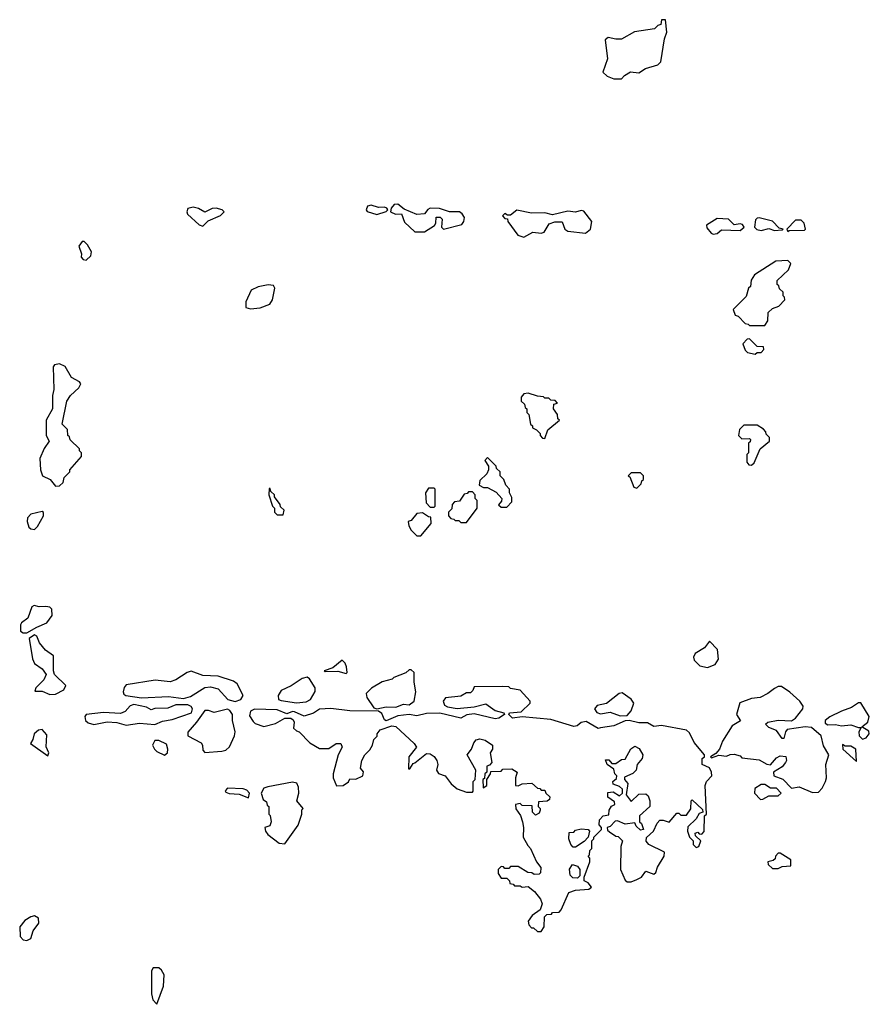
# Model space of a CAD drawing. Extents: x 2701205 to 2963787, y 496209 to 720276.
# Tile 92 of 154: x 2749558 to 2754001, y 704580 to 709730. Entities that reach past the tile are written whole.
import ezdxf

# ---------------------------------------------------------------- set-up
doc = ezdxf.new("R2010")
doc.units = 0

msp = doc.modelspace()

# ---------------------------------------------------------------- linework, layer by layer
at = {"layer": '0CON05XD'}
for points in [[(2752705, 709420), (2752721.7, 709438.3), (2752753, 709457), (2752795, 709452.5), (2752830, 709475), (2752895, 709493.3), (2752910.7, 709509.3), (2752930.7, 709629.3), (2752942.5, 709665), (2752935, 709730), (2752915, 709730), (2752910, 709705), (2752895, 709700), (2752877, 709683), (2752773.6, 709666.4), (2752705, 709627.5), (2752675, 709627.5), (2752635, 709637.5), (2752620, 709625), (2752632.5, 709525), (2752607.5, 709455), (2752630, 709435), (2752665, 709420), (2752705, 709420)], [(2750515, 708650), (2750542.5, 708677.5), (2750607.5, 708705), (2750627.5, 708725), (2750615.9, 708735.9), (2750585, 708744.2), (2750565, 708742), (2750525, 708723.3), (2750493, 708743), (2750465, 708748.8), (2750436.7, 708743.3), (2750431.2, 708725), (2750435, 708712.5), (2750497, 708657), (2750515, 708650)], [(2751425, 708711.2), (2751473.6, 708726.4), (2751482.5, 708735), (2751477.5, 708745), (2751465, 708750), (2751435, 708748.1), (2751395, 708759.5), (2751376.2, 708755), (2751370, 708735), (2751375, 708726.7), (2751425, 708711.2)], [(2751625, 708620), (2751675, 708621.2), (2751727.1, 708652.9), (2751733.8, 708665), (2751735, 708696.7), (2751756.4, 708696.4), (2751767, 708687), (2751763.3, 708645), (2751775, 708633.8), (2751870.7, 708659.3), (2751881.2, 708675), (2751883.3, 708695), (2751872.5, 708715), (2751857.5, 708725), (2751805, 708725.5), (2751752.7, 708742.7), (2751705, 708743.5), (2751692.5, 708737.5), (2751674.6, 708715.4), (2751635, 708710.8), (2751568.8, 708738.8), (2751535, 708765.6), (2751516.9, 708763.1), (2751500, 708745), (2751497.5, 708725), (2751522.3, 708712.3), (2751553.8, 708713.8), (2751570.7, 708670.7), (2751625, 708620)], [(2752195, 708593.3), (2752241.7, 708618.3), (2752285, 708613.3), (2752300.7, 708619.3), (2752327, 708663), (2752357, 708673), (2752395, 708672.5), (2752408.8, 708635), (2752424.2, 708624.2), (2752516.1, 708613.9), (2752542.5, 708635), (2752550, 708675), (2752507.8, 708727.8), (2752495, 708732.5), (2752465, 708722.5), (2752425, 708728.9), (2752345, 708710), (2752305, 708720), (2752235, 708717.5), (2752157, 708733), (2752125, 708707.5), (2752108.3, 708708.3), (2752095, 708716.7), (2752083.3, 708703.3), (2752095, 708690), (2752108.3, 708688.3), (2752110, 708675), (2752163.6, 708603.6), (2752195, 708593.3)], [(2753505, 708627.5), (2753545, 708630), (2753550, 708635), (2753530, 708640), (2753495, 708676.9), (2753425, 708693.3), (2753415, 708692.5), (2753406.8, 708683.2), (2753400, 708645), (2753413, 708633), (2753435, 708627.5), (2753475, 708637.5), (2753505, 708627.5)], [(2753185, 708607.5), (2753205, 708612.5), (2753228.3, 708631.7), (2753325, 708627.5), (2753347.5, 708645), (2753338.3, 708658.3), (2753325, 708662.5), (2753295, 708657.5), (2753265, 708685.8), (2753205, 708689.4), (2753150, 708655), (2753151.7, 708641.7), (2753173.6, 708613.6), (2753185, 708607.5)], [(2753575, 708622.5), (2753582.5, 708627.5), (2753661.7, 708628.3), (2753667.5, 708635), (2753661.2, 708665), (2753645, 708680.8), (2753615, 708680.8), (2753570, 708635), (2753575, 708622.5)], [(2749905, 708472.5), (2749930, 708495), (2749932.5, 708515), (2749913, 708553), (2749895, 708570), (2749885, 708570), (2749867.5, 708545), (2749880, 708505), (2749878.3, 708488.3), (2749890, 708475), (2749905, 708472.5)], [(2753455, 708130), (2753470, 708155), (2753471.7, 708198.3), (2753495, 708220), (2753528.3, 708231.7), (2753560, 708265), (2753558.3, 708278.3), (2753550, 708285), (2753550, 708305), (2753531.7, 708321.7), (2753528.3, 708338.3), (2753520, 708345), (2753520, 708365), (2753578.3, 708421.7), (2753590, 708455), (2753575, 708470), (2753513, 708467), (2753400, 708395), (2753383, 708367), (2753380, 708335), (2753370, 708325), (2753357, 708283), (2753290, 708215), (2753300, 708185), (2753315, 708180), (2753351.7, 708141.7), (2753368.3, 708138.3), (2753375, 708130), (2753455, 708130)], [(2750765, 708217.5), (2750815, 708223.3), (2750865, 708242.5), (2750880, 708265), (2750892.5, 708325), (2750885, 708340), (2750857, 708343), (2750805, 708333.3), (2750767.5, 708315), (2750740, 708255), (2750740, 708225), (2750765, 708217.5)], [(2753405, 707980), (2753415, 707990), (2753435, 707990), (2753450, 708005), (2753448.3, 708018.3), (2753415, 708020), (2753375, 708060), (2753361.7, 708058.3), (2753340, 708035), (2753351.7, 708001.7), (2753365, 707990), (2753405, 707980)], [(2749745, 707290), (2749765, 707292.5), (2749785, 707310), (2749790, 707335), (2749820, 707365), (2749820, 707375), (2749880, 707445), (2749880, 707465), (2749870, 707475), (2749870, 707485), (2749821.7, 707531.7), (2749818.3, 707548.3), (2749810, 707555), (2749807, 707587), (2749780, 707615), (2749803.3, 707735), (2749822.5, 707765), (2749867.5, 707805), (2749877.5, 707825), (2749870, 707835), (2749828.3, 707858.3), (2749795, 707916.7), (2749765, 707930), (2749740, 707925), (2749733.3, 707915), (2749736, 707795), (2749728.8, 707765), (2749728.8, 707695), (2749696.7, 707635), (2749696.7, 707555), (2749712.5, 707525), (2749685, 707486.7), (2749662, 707435), (2749666.7, 707375), (2749677.5, 707345), (2749717.5, 707325), (2749745, 707290)], [(2752305, 707540), (2752320, 707585), (2752380, 707635), (2752371.7, 707641.7), (2752370, 707665), (2752350, 707695), (2752351.7, 707718.3), (2752370, 707725), (2752358.3, 707738.3), (2752335, 707740), (2752325, 707750), (2752305, 707750), (2752297, 707757), (2752265, 707760), (2752216.4, 707776.4), (2752195, 707772.5), (2752180, 707755), (2752180, 707735), (2752198.3, 707718.3), (2752201.7, 707701.7), (2752210, 707695), (2752210, 707675), (2752220, 707665), (2752230, 707615), (2752240, 707605), (2752240, 707595), (2752260, 707585), (2752280, 707565), (2752280, 707555), (2752291.7, 707541.7), (2752305, 707540)], [(2753385, 707400), (2753398.3, 707411.7), (2753430, 707485), (2753480, 707525), (2753480, 707545), (2753461.7, 707561.7), (2753460, 707575), (2753448.3, 707588.3), (2753415, 707610), (2753345, 707610), (2753323, 707587), (2753317.5, 707555), (2753335, 707537.5), (2753375, 707540), (2753380, 707535), (2753378.3, 707521.7), (2753370, 707515), (2753370, 707465), (2753360, 707455), (2753360, 707415), (2753371.7, 707401.7), (2753385, 707400)], [(2752105, 707180), (2752131.7, 707208.3), (2752131.7, 707231.7), (2752120, 707255), (2752120, 707275), (2752100, 707295), (2752090, 707325), (2752070, 707345), (2752070, 707365), (2752051.7, 707381.7), (2752050, 707395), (2752005, 707440), (2751990, 707425), (2752010, 707395), (2752010, 707375), (2752000, 707355), (2751965, 707320), (2751960, 707295), (2751983, 707283), (2752005, 707282.5), (2752049.3, 707259.3), (2752080, 707225), (2752078.3, 707211.7), (2752061.7, 707191.7), (2752075, 707180), (2752105, 707180)], [(2752785, 707280), (2752808.3, 707301.7), (2752811.7, 707318.3), (2752820, 707325), (2752820, 707345), (2752805, 707360), (2752755, 707360), (2752740, 707345), (2752748.3, 707338.3), (2752770, 707285), (2752785, 707280)], [(2750935, 707140), (2750940, 707165), (2750921.7, 707181.7), (2750920, 707195), (2750890, 707235), (2750890, 707245), (2750871.7, 707261.7), (2750868.3, 707278.3), (2750861.7, 707278.3), (2750860, 707245), (2750880, 707185), (2750890, 707175), (2750890, 707155), (2750905, 707140), (2750935, 707140)], [(2751725, 707180), (2751730, 707185), (2751730, 707275), (2751725, 707280), (2751695, 707280), (2751680, 707255), (2751683, 707203), (2751705, 707180), (2751725, 707180)], [(2751895, 707100), (2751950, 707175), (2751950, 707215), (2751940, 707225), (2751940, 707245), (2751925, 707260), (2751905, 707260), (2751898.3, 707251.7), (2751881.7, 707248.3), (2751858.3, 707211.7), (2751831.7, 707208.3), (2751820, 707195), (2751818.3, 707171.7), (2751800, 707155), (2751800, 707135), (2751811.7, 707121.7), (2751828.3, 707118.3), (2751835, 707110), (2751855, 707110), (2751865, 707100), (2751895, 707100)], [(2749635, 707063.3), (2749650.7, 707079.3), (2749682.5, 707135), (2749681.7, 707151.7), (2749675, 707157.5), (2749615, 707143.3), (2749598, 707125), (2749597.1, 707105), (2749605.9, 707075.9), (2749615, 707066.7), (2749635, 707063.3)], [(2751655, 707030), (2751710, 707095), (2751708.3, 707128.3), (2751695, 707130), (2751665, 707150), (2751635, 707147.5), (2751605, 707110), (2751590, 707105), (2751593, 707083), (2751605, 707060), (2751635, 707030), (2751655, 707030)], [(2749595, 706522.5), (2749646.7, 706553.3), (2749700, 706575), (2749727, 706613), (2749726.4, 706646.4), (2749715, 706656.7), (2749695, 706660), (2749659.3, 706659.3), (2749633.3, 706666.7), (2749620.7, 706659.3), (2749600.7, 706599.3), (2749566.7, 706575), (2749562, 706565), (2749561.2, 706531.2), (2749575, 706522.5), (2749595, 706522.5)], [(2749715, 706201.2), (2749745, 706201.8), (2749788.8, 706225), (2749798, 706248), (2749738.8, 706305), (2749733.8, 706325), (2749735, 706402.5), (2749693, 706433), (2749661.2, 706471.2), (2749647.5, 706505), (2749635, 706512.5), (2749607, 706493), (2749625, 706387.5), (2749635, 706363.3), (2749674.2, 706334.2), (2749696.7, 706305), (2749683, 706277), (2749641.2, 706235), (2749637.5, 706217.5), (2749675, 706218), (2749715, 706201.2)], [(2753155, 706342.5), (2753195, 706357.5), (2753212.5, 706385), (2753207.5, 706435), (2753165, 706480), (2753140, 706445), (2753090, 706415), (2753082.5, 706395), (2753085, 706380), (2753115, 706350), (2753155, 706342.5)], [(2751265, 706310), (2751270, 706315), (2751267.5, 706345), (2751260, 706365), (2751245, 706380), (2751195, 706340), (2751150, 706325), (2751155, 706320), (2751221.7, 706321.7), (2751265, 706310)], [(2750685, 706163.5), (2750714, 706175), (2750726, 706195), (2750695, 706256.7), (2750675, 706270), (2750596.4, 706296.4), (2750515, 706300), (2750455, 706322.5), (2750433.9, 706316.1), (2750373.6, 706276.4), (2750345, 706266.7), (2750265.9, 706275.9), (2750115, 706251.2), (2750103.2, 706236.8), (2750098.6, 706215), (2750101.5, 706201.5), (2750112.5, 706195), (2750195, 706182.9), (2750335, 706189.4), (2750415, 706179.4), (2750450.6, 706189.4), (2750525, 706236.7), (2750555, 706240), (2750595, 706230), (2750646.2, 706175), (2750685, 706163.5)], [(2751425, 706126), (2751473.6, 706136.4), (2751525, 706134.2), (2751565, 706150), (2751595, 706146.7), (2751620, 706165), (2751630, 706215), (2751620, 706265), (2751620, 706315), (2751605, 706330), (2751595, 706330), (2751577, 706313), (2751515, 706290), (2751505, 706280), (2751453, 706267), (2751397, 706233), (2751370, 706205), (2751373.9, 706183.9), (2751410, 706130), (2751425, 706126)], [(2751005, 706157.1), (2751055, 706162.9), (2751078.8, 706175), (2751103, 706217), (2751102.5, 706235), (2751073, 706283), (2751061.7, 706291.7), (2751035, 706283.3), (2750977.5, 706245), (2750925, 706221.2), (2750909.2, 706195), (2750911.2, 706175), (2750925, 706168.6), (2751005, 706157.1)], [(2752285, 704960), (2752300, 704985), (2752301.7, 705038.3), (2752315, 705050), (2752338.3, 705051.7), (2752345, 705060), (2752378.3, 705061.7), (2752390, 705075), (2752430, 705165), (2752465, 705177.5), (2752535, 705182.5), (2752547.5, 705192.5), (2752530, 705215), (2752510, 705225), (2752510, 705245), (2752540, 705325), (2752540, 705345), (2752530, 705355), (2752538.3, 705361.7), (2752540, 705385), (2752550, 705395), (2752550, 705435), (2752560, 705445), (2752560, 705455), (2752600, 705495), (2752600, 705505), (2752588.3, 705518.3), (2752590, 705545), (2752610, 705565), (2752638.3, 705571.7), (2752640, 705595), (2752653, 705617), (2752670, 705625), (2752668.3, 705638.3), (2752633, 705663), (2752633, 705687), (2752661.7, 705691.7), (2752695, 705670), (2752710, 705685), (2752710, 705705), (2752695, 705720), (2752661.7, 705731.7), (2752660, 705745), (2752678.3, 705761.7), (2752680, 705775), (2752670, 705785), (2752665, 705810), (2752630, 705835), (2752621.7, 705858.3), (2752638.3, 705858.3), (2752655, 705840), (2752675, 705840), (2752705, 705860), (2752725, 705862.5), (2752753.9, 705916.1), (2752775, 705930), (2752798.3, 705918.3), (2752816.2, 705885), (2752813.3, 705865), (2752787.5, 705835), (2752782.5, 705805), (2752763.6, 705786.4), (2752721.7, 705768.3), (2752720, 705755), (2752737.5, 705735), (2752730, 705675), (2752755, 705640), (2752795, 705680), (2752831.7, 705681.7), (2752845, 705670), (2752853.3, 705645), (2752852.5, 705615), (2752800, 705565), (2752800, 705535), (2752810, 705525), (2752820, 705495), (2752805, 705490), (2752781.7, 705511.7), (2752775, 705530), (2752725, 705522.5), (2752685, 705540), (2752671.7, 705538.3), (2752645, 705510), (2752630, 705505), (2752631.7, 705491.7), (2752641.7, 705481.7), (2752675, 705460), (2752688.3, 705458.3), (2752710, 705435), (2752702.5, 705405), (2752700, 705285), (2752725, 705230), (2752735, 705220), (2752755, 705220), (2752785, 705232.5), (2752810, 705245), (2752833, 705277), (2752875, 705260), (2752885, 705270), (2752893, 705297), (2752927.5, 705355), (2752930, 705375), (2752847.5, 705415), (2752833.6, 705433.6), (2752836.7, 705453.3), (2752872.5, 705485), (2752891.7, 705528.3), (2752905, 705542.5), (2752923, 705543), (2752955, 705532.5), (2752995, 705580), (2753005, 705580), (2753015, 705570), (2753045, 705570), (2753067, 705603), (2753070, 705645), (2753075, 705650), (2753128.3, 705598.3), (2753130, 705585), (2753111.7, 705578.3), (2753095, 705550), (2753051.7, 705508.3), (2753050, 705485), (2753060, 705455), (2753080, 705435), (2753080, 705415), (2753095, 705400), (2753110, 705405), (2753120, 705435), (2753091.7, 705461.7), (2753090, 705475), (2753105, 705480), (2753111.7, 705471.7), (2753125, 705470), (2753137, 705483), (2753140, 705565), (2753150, 705575), (2753143.3, 705725), (2753150, 705745), (2753177.5, 705775), (2753176.7, 705795), (2753165, 705817.5), (2753127.5, 705835), (2753127.5, 705865), (2753140, 705875), (2753140, 705885), (2753085, 705950), (2753060.7, 706000.7), (2753045, 706013.3), (2752915, 706038), (2752875, 706033.8), (2752841.9, 706051.9), (2752795, 706052.9), (2752745, 706064.4), (2752725, 706062), (2752665, 706036.2), (2752595, 706026.7), (2752583, 706023), (2752519.5, 706059.5), (2752495, 706054), (2752473.9, 706036.1), (2752456.1, 706033.9), (2752335, 706069.2), (2752185, 706083.1), (2752135, 706076.2), (2752116.7, 706095), (2752120, 706105), (2752179.5, 706110.5), (2752227.5, 706155), (2752227.5, 706165), (2752175, 706222.5), (2752125, 706232.5), (2752115, 706240), (2752085, 706242.5), (2751935, 706240), (2751928.3, 706221.7), (2751915, 706210), (2751895, 706210), (2751865, 706192.5), (2751785, 706182.5), (2751772.5, 706165), (2751780, 706145), (2751795, 706136.2), (2751845, 706127.5), (2751935, 706136.7), (2751995, 706151.2), (2752045, 706116), (2752090, 706105), (2752092.5, 706095), (2752064.1, 706075.9), (2752045, 706074), (2751935, 706100), (2751896.7, 706093.3), (2751865, 706076), (2751755, 706102.2), (2751685, 706101.9), (2751635, 706088.6), (2751595, 706095.8), (2751535, 706088), (2751475, 706063.3), (2751465, 706067.5), (2751450.9, 706100.9), (2751435, 706114), (2751285, 706114.5), (2751185, 706126.7), (2751125, 706124.2), (2751095, 706102.5), (2751045, 706086.7), (2750995, 706110), (2750985, 706112), (2750955, 706100), (2750905, 706120), (2750785, 706124.2), (2750765, 706113.8), (2750758.8, 706088.8), (2750778.8, 706058.8), (2750788.8, 706048.8), (2750833.9, 706033.9), (2750895, 706049.2), (2750945, 706076.2), (2750975.9, 706075.9), (2750988, 706068), (2750993.3, 706055), (2750990, 706025), (2751005, 706010), (2751020, 706005), (2751075, 705947.5), (2751125, 705917.5), (2751175, 705918.8), (2751212.5, 705945), (2751236.7, 705945), (2751243.3, 705925), (2751223.8, 705885), (2751197.5, 705785), (2751197.5, 705765), (2751215, 705722.5), (2751250, 705725), (2751276.4, 705743.6), (2751285, 705760), (2751315, 705757.5), (2751352.5, 705775), (2751356.4, 705796.4), (2751340, 705815), (2751346.7, 705855), (2751363.3, 705885), (2751388.3, 705911.7), (2751402.5, 705935), (2751410, 705965), (2751427, 705983), (2751427.5, 705995), (2751442.5, 706015), (2751503.9, 706036.1), (2751525, 706033.8), (2751620, 705945), (2751632.5, 705925), (2751592.5, 705875), (2751591.7, 705811.7), (2751598.3, 705811.7), (2751615, 705840), (2751625, 705842.5), (2751685, 705892.5), (2751705, 705890), (2751725, 705876.2), (2751740, 705855), (2751743.8, 705835), (2751737.5, 705805), (2751747.5, 705787.5), (2751783.3, 705775), (2751815, 705732.5), (2751845, 705707.5), (2751895, 705690), (2751925, 705690), (2751930, 705695), (2751930, 705745), (2751940, 705755), (2751942.5, 705805), (2751897.5, 705885), (2751921.2, 705915), (2751932.3, 705947.7), (2751945, 705963.8), (2751965, 705969.2), (2751992.3, 705962.3), (2752030, 705935), (2752030, 705915), (2752017.5, 705895), (2752027.5, 705845), (2752015, 705830), (2752000, 705825), (2752000, 705795), (2751990, 705785), (2751988.3, 705761.7), (2751980, 705755), (2751981.7, 705711.7), (2752000, 705725), (2752000, 705755), (2752020, 705785), (2752021.7, 705798.3), (2752075, 705800), (2752085, 705810), (2752131.7, 705811.7), (2752160, 705795), (2752150, 705765), (2752150, 705725), (2752165, 705722.5), (2752185, 705732.5), (2752237, 705737), (2752265, 705710), (2752278.3, 705708.3), (2752285, 705700), (2752305, 705700), (2752310, 705685), (2752330, 705665), (2752328.3, 705651.7), (2752317, 705643), (2752271.7, 705638.3), (2752270, 705615), (2752280, 705605), (2752280, 705595), (2752275, 705580), (2752255, 705570), (2752240, 705585), (2752238.3, 705618.3), (2752185, 705620), (2752175, 705630), (2752150, 705625), (2752153, 705603), (2752177, 705567), (2752187.5, 705535), (2752192.5, 705505), (2752190, 705455), (2752215, 705410), (2752230, 705395), (2752260, 705325), (2752282.5, 705295), (2752281.7, 705268.3), (2752275, 705260), (2752248.3, 705258.3), (2752237, 705267), (2752215, 705270), (2752165, 705300), (2752125, 705300), (2752115, 705290), (2752095, 705290), (2752088.3, 705298.3), (2752075, 705300), (2752060, 705285), (2752060, 705265), (2752075, 705240), (2752105, 705240), (2752120, 705225), (2752121.7, 705211.7), (2752138.3, 705208.3), (2752145, 705200), (2752175, 705200), (2752185, 705192.5), (2752217, 705197), (2752249.3, 705169.3), (2752280.7, 705130.7), (2752290, 705105), (2752280, 705075), (2752237.5, 705045), (2752217.5, 705015), (2752220, 704995), (2752235, 704980), (2752245, 704980), (2752265, 704960), (2752285, 704960)], [(2753705, 705687.5), (2753735, 705690), (2753755, 705710), (2753772.5, 705745), (2753777.5, 705765), (2753773.3, 705835), (2753790, 705885), (2753762.3, 705932.3), (2753750, 705985), (2753698.6, 706028.6), (2753665, 706031.4), (2753572.5, 706017.5), (2753563.3, 706005), (2753555, 705970), (2753545, 705970), (2753515, 706012.5), (2753475, 706027.5), (2753457.5, 706045), (2753470, 706055), (2753523.9, 706066.1), (2753595, 706063.3), (2753615, 706076.2), (2753653.8, 706125), (2753655, 706140), (2753637.5, 706165), (2753585, 706212.5), (2753541.7, 706241.7), (2753525, 706242.5), (2753505, 706232.5), (2753470, 706205), (2753430, 706185), (2753385, 706180), (2753323.6, 706156.4), (2753306.7, 706095), (2753326.7, 706063.3), (2753284.3, 706035.7), (2753233.9, 705956.1), (2753217.5, 705915), (2753198.3, 705891.7), (2753170, 705875), (2753175, 705870), (2753215, 705883.3), (2753255, 705877.5), (2753273, 705887), (2753295, 705887.5), (2753325, 705880), (2753335, 705870), (2753425, 705859.2), (2753465, 705836.7), (2753485, 705832.5), (2753515, 705868.8), (2753535, 705878.8), (2753565, 705876.7), (2753567.5, 705855), (2753562.5, 705845), (2753545, 705822.5), (2753500, 705795), (2753502.5, 705775), (2753548.3, 705758.3), (2753595, 705710), (2753635, 705716.7), (2753705, 705687.5)], [(2752698.3, 706088.3), (2752735, 706091.2), (2752755.7, 706114.3), (2752768.8, 706155), (2752755, 706176.7), (2752708.3, 706208.3), (2752692.5, 706205), (2752625.9, 706154.1), (2752577.7, 706142.3), (2752563.8, 706125), (2752575.9, 706105.9), (2752595, 706100), (2752645, 706108), (2752698.3, 706088.3)], [(2750115, 706040), (2750185, 706050), (2750265, 706043.3), (2750305, 706061.2), (2750355, 706070), (2750456.1, 706103.9), (2750462, 706125), (2750455, 706138), (2750437, 706147), (2750375, 706147.1), (2750331.7, 706128.3), (2750265, 706126.7), (2750245, 706120), (2750220, 706135), (2750155, 706148.6), (2750135, 706142), (2750108.6, 706111.4), (2750085, 706101.2), (2749995, 706106), (2749905, 706096.7), (2749897.5, 706085), (2749902.5, 706065), (2749915, 706052.5), (2749945, 706043.3), (2750015, 706056.7), (2750065, 706053.3), (2750115, 706040)], [(2750525, 705897.5), (2750615, 705903.3), (2750635, 705910), (2750655, 705927.5), (2750681.2, 705985), (2750683.8, 706005), (2750670, 706065), (2750670, 706095), (2750657.4, 706117.4), (2750645, 706124.2), (2750575, 706105.7), (2750545, 706117.5), (2750525, 706116.7), (2750482.5, 706055), (2750436.4, 706003.6), (2750436.7, 705985), (2750507, 705947), (2750513.8, 705935), (2750515, 705910), (2750525, 705897.5)], [(2753965, 705966), (2753985, 705973.8), (2754000, 705995), (2753998.6, 706008.6), (2753961.7, 706031.7), (2753993.8, 706055), (2754001.2, 706085), (2753957, 706157), (2753945, 706157.5), (2753907.7, 706132.3), (2753855, 706113.8), (2753795, 706084), (2753771.2, 706065), (2753770.8, 706050.8), (2753785, 706042), (2753825, 706043.8), (2753855, 706036), (2753905, 706042.5), (2753945, 706027.5), (2753958.3, 706028.3), (2753946, 706005), (2753948, 705985), (2753965, 705966)], [(2749705, 705880), (2749710, 705895), (2749696.4, 705926.4), (2749699.5, 705989.5), (2749675, 706016.7), (2749655, 706013.3), (2749632.5, 705995), (2749626.7, 705965), (2749613.3, 705945), (2749705, 705880)], [(2750315, 705882.5), (2750330, 705895), (2750332.5, 705915), (2750325, 705940), (2750285, 705960), (2750265, 705960), (2750252.5, 705935), (2750262.5, 705915), (2750275, 705902.5), (2750315, 705882.5)], [(2753935, 705850), (2753930, 705915), (2753905, 705930), (2753875, 705930), (2753861.7, 705938.3), (2753862.5, 705915), (2753935, 705850)], [(2750755, 705660), (2750760, 705685), (2750745, 705700), (2750727, 705707), (2750645, 705710), (2750633, 705697), (2750635, 705690), (2750653, 705683), (2750705, 705680), (2750755, 705660)], [(2750945, 705420), (2751013.6, 705516.4), (2751032.5, 705575), (2751033, 705597), (2751040, 705605), (2751007.5, 705645), (2751016.7, 705685), (2751016.4, 705716.4), (2751006.4, 705736.4), (2750985, 705742.5), (2750855, 705717.5), (2750835, 705710), (2750820, 705685), (2750831.7, 705651.7), (2750848.3, 705638.3), (2750851.7, 705621.7), (2750860, 705615), (2750860, 705575), (2750867, 705567), (2750872.5, 705535), (2750866.4, 705513.6), (2750840, 705505), (2750842.5, 705485), (2750855, 705467.5), (2750915, 705423.3), (2750945, 705420)], [(2753431.7, 705651.7), (2753445, 705652.5), (2753475, 705670), (2753525, 705670), (2753540, 705685), (2753515, 705710), (2753485, 705710), (2753455, 705730), (2753435, 705730), (2753401.7, 705708.3), (2753400, 705685), (2753431.7, 705651.7)], [(2752451.7, 705401.7), (2752440, 705415), (2752430, 705445), (2752431.7, 705478.3), (2752455, 705480), (2752465, 705490), (2752495, 705497.5), (2752530, 705495), (2752537.5, 705485), (2752530, 705455), (2752509.3, 705430.7), (2752465, 705402.5), (2752451.7, 705401.7)], [(2753525, 705290), (2753545, 705300), (2753590, 705305), (2753590, 705335), (2753535, 705370), (2753525, 705370), (2753510, 705355), (2753508.3, 705341.7), (2753498.3, 705331.7), (2753470, 705325), (2753471.7, 705311.7), (2753495, 705290), (2753525, 705290)], [(2752475, 705240), (2752451.2, 705241.2), (2752436.7, 705255), (2752433.6, 705286.4), (2752448.3, 705311.7), (2752475, 705302.5), (2752487.5, 705285), (2752487.5, 705252.5), (2752475, 705240)], [(2749595, 704913.3), (2749616.1, 704923.9), (2749627.5, 704965), (2749657.5, 705005), (2749655, 705030), (2749635, 705042.5), (2749615, 705037.5), (2749585, 705017.5), (2749557.5, 704985), (2749560, 704935), (2749575, 704917.5), (2749595, 704913.3)], [(2750275, 704580), (2750310, 704675), (2750312.5, 704735), (2750299.3, 704759.3), (2750285, 704770), (2750255, 704770), (2750247.5, 704755), (2750247.5, 704635), (2750253.9, 704603.9), (2750275, 704580)]]:
    msp.add_lwpolyline(points, dxfattribs=at)

doc.saveas('drawing.dxf')
